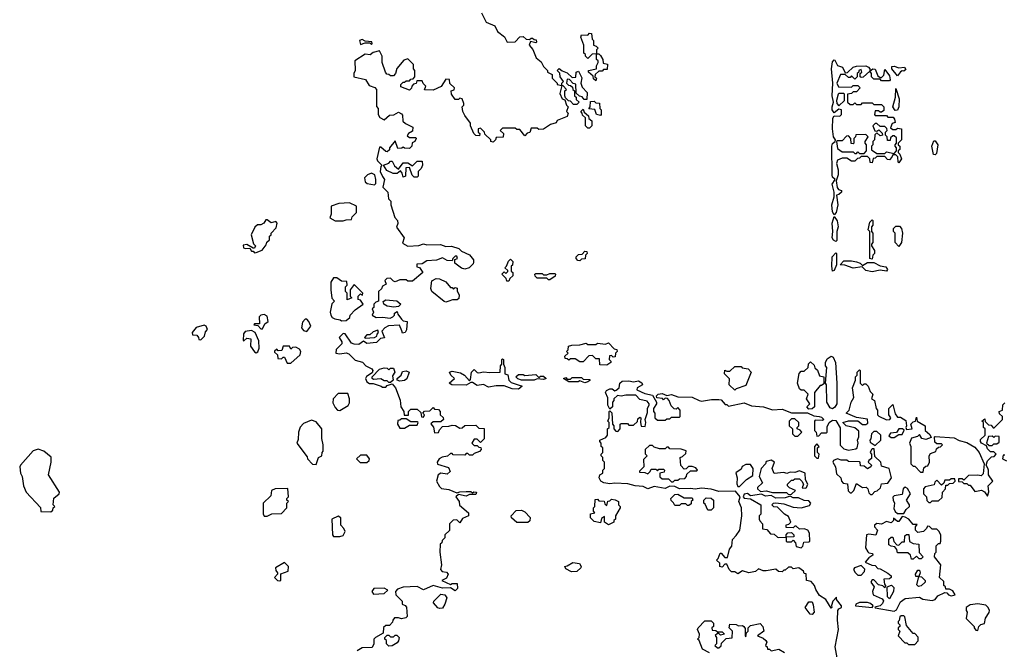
# Model space of a CAD drawing. Extents: x 1980017 to 2252640, y 74400 to 266395.
# Tile 216 of 256: x 2131698 to 2137932, y 153540 to 157526. Entities that reach past the tile are written whole.
import ezdxf

# ---------------------------------------------------------------- set-up
doc = ezdxf.new("R2010")
doc.units = 0

msp = doc.modelspace()

# ---------------------------------------------------------------- linework, layer by layer
at = {"layer": '0CON20XD'}
for points in [[(2134620.7, 157570.7), (2134650.7, 157510.7), (2134706.4, 157486.4), (2134722, 157452), (2134767.7, 157417.7), (2134785, 157383.3), (2134835, 157386.7), (2134865, 157417.5), (2134885, 157420), (2134903.6, 157403.6), (2134925, 157400), (2134935, 157410), (2134945, 157410), (2134955, 157400), (2134968.3, 157398.3), (2134970, 157385), (2134965, 157380), (2134931.7, 157388.3), (2134922.5, 157365), (2134946.7, 157336.7), (2134967.5, 157285), (2134999.3, 157259.3), (2135015, 157230), (2135040, 157205), (2135040, 157195), (2135068.3, 157178.3), (2135070, 157155), (2135100, 157125), (2135100, 157115), (2135130, 157110), (2135130, 157125), (2135140, 157135), (2135120, 157165), (2135118.3, 157188.3), (2135100, 157205), (2135113, 157217), (2135131.7, 157201.7), (2135165, 157190), (2135195, 157160), (2135218.3, 157161.7), (2135220, 157195), (2135235, 157200), (2135257.5, 157157.5), (2135250, 157125), (2135258.3, 157098.3), (2135290, 157065), (2135288.3, 157021.7), (2135271.7, 157021.7), (2135258.3, 157038.3), (2135241.7, 157041.7), (2135221.7, 157061.7), (2135218.3, 157118.3), (2135201.7, 157121.7), (2135178.3, 157148.3), (2135165, 157150), (2135160, 157125), (2135171.7, 157111.7), (2135185, 157110), (2135198.3, 157098.3), (2135200, 157085), (2135210, 157075), (2135210, 157045), (2135220, 157035), (2135221.7, 157021.7), (2135240, 157005), (2135225, 156990), (2135205, 156990), (2135185, 157010), (2135171.7, 157011.7), (2135152.5, 157032.5), (2135150, 157045), (2135150, 157075), (2135160, 157085), (2135138.3, 157108.3), (2135130, 157110), (2135118.3, 157058.3), (2135132.5, 157025), (2135148.3, 157018.3), (2135160, 156985), (2135170, 156975), (2135160, 156945), (2135170, 156935), (2135165, 156912.5), (2135101.7, 156888.3), (2135095, 156872.5), (2135058.3, 156861.7), (2135015, 156832.5), (2134985, 156830), (2134975, 156840), (2134935, 156840), (2134928.3, 156811.7), (2134911.7, 156808.3), (2134895, 156790), (2134865, 156830), (2134845, 156830), (2134835, 156840), (2134755, 156840), (2134740, 156825), (2134760, 156805), (2134758.3, 156781.7), (2134715, 156780), (2134710, 156765), (2134695, 156750), (2134680, 156755), (2134680, 156765), (2134641.7, 156801.7), (2134640, 156815), (2134615, 156840), (2134600, 156835), (2134600, 156815), (2134610, 156805), (2134608.3, 156791.7), (2134585, 156793.3), (2134572.5, 156805), (2134552.5, 156855), (2134551.7, 156871.7), (2134515, 156920), (2134503.3, 156945), (2134500, 156975), (2134510, 156985), (2134510, 156995), (2134500, 157025), (2134485, 157030), (2134475, 157020), (2134455, 157020), (2134432.5, 157055), (2134430, 157075), (2134448.3, 157081.7), (2134450, 157095), (2134421.7, 157121.7), (2134418.3, 157148.3), (2134395, 157150), (2134365.9, 157104.1), (2134315, 157080), (2134261.7, 157081.7), (2134270, 157105), (2134251.7, 157121.7), (2134245, 157140), (2134211.7, 157138.3), (2134208.3, 157121.7), (2134191.7, 157118.3), (2134180, 157105), (2134178.3, 157091.7), (2134165, 157080), (2134111.7, 157101.7), (2134110, 157115), (2134125, 157130), (2134135, 157130), (2134145, 157140), (2134165, 157140), (2134175, 157150), (2134188.3, 157151.7), (2134200, 157165), (2134200, 157205), (2134190, 157215), (2134191.7, 157241.7), (2134155, 157277.5), (2134130.7, 157269.3), (2134085, 157217.5), (2134077.5, 157185), (2134065, 157170), (2134045, 157170), (2134035, 157180), (2134021.7, 157181.7), (2134013, 157193), (2133992.5, 157255), (2133992.5, 157295), (2133975, 157330), (2133935, 157317.5), (2133917, 157303), (2133885, 157307.5), (2133820, 157265), (2133822.5, 157205), (2133812.5, 157185), (2133813.6, 157163.6), (2133887, 157147), (2133910.5, 157110.5), (2133946.2, 157096.2), (2133957.5, 157085), (2133957, 156977), (2133967.5, 156965), (2133967.5, 156925), (2133977, 156907), (2134005, 156892.5), (2134038.3, 156921.7), (2134067, 156923), (2134095, 156940), (2134115, 156930), (2134121.7, 156921.7), (2134123.6, 156883.6), (2134139.3, 156869.3), (2134187.5, 156845), (2134185, 156820), (2134160, 156805), (2134151.7, 156791.7), (2134165, 156780), (2134205, 156780), (2134207.5, 156775), (2134200, 156755), (2134183, 156747), (2134180, 156725), (2134165, 156710), (2134133, 156713), (2134125, 156720), (2134117, 156713), (2134091.7, 156711.7), (2134075, 156760), (2134040, 156715), (2134038.3, 156701.7), (2134025, 156690), (2134015, 156692.5), (2133985, 156720), (2133975, 156720), (2133958.8, 156645), (2133962.7, 156632.7), (2133990, 156605), (2133983.6, 156596.4), (2133980, 156565), (2133995, 156532.5), (2134007.5, 156515), (2133996.7, 156465), (2134028, 156435), (2134033, 156393), (2134047, 156377), (2134047.5, 156355), (2134073.6, 156273.6), (2134090, 156255), (2134092.5, 156235), (2134083.6, 156213.6), (2134132.5, 156145), (2134121.7, 156111.7), (2134155, 156092.5), (2134225, 156097.5), (2134255, 156106.7), (2134275, 156101.2), (2134363, 156103), (2134395, 156090), (2134431.7, 156091.7), (2134477, 156077), (2134495, 156060), (2134545, 156037.5), (2134570, 156005), (2134571.7, 155991.7), (2134569.3, 155980.7), (2134542.5, 155955), (2134515, 155947.5), (2134495, 155952.5), (2134452.5, 155985), (2134451.7, 156008.3), (2134470, 156015), (2134465, 156030), (2134455, 156030), (2134440, 156015), (2134435, 156000), (2134405, 156002.5), (2134375, 156017.5), (2134336.4, 156003.6), (2134275, 156000), (2134245, 155980), (2134211.7, 155978.3), (2134211.7, 155961.7), (2134228.3, 155958.3), (2134250, 155925), (2134185, 155870), (2134155, 155870), (2134145, 155880), (2134105, 155880), (2134075, 155867.5), (2134065, 155870), (2134045, 155890), (2134021.7, 155888.3), (2134010, 155875), (2134018.3, 155851.7), (2133995, 155840), (2133988.3, 155821.7), (2133970, 155805), (2133970, 155745), (2133951.7, 155738.3), (2133940, 155725), (2133940, 155705), (2133930, 155695), (2133937.5, 155675), (2133930, 155655), (2133955, 155640), (2133995, 155643.8), (2134043, 155637), (2134060, 155645), (2134070, 155655), (2134071.7, 155668.3), (2134088.3, 155678.3), (2134091.7, 155661.7), (2134115, 155630), (2134125, 155620), (2134150, 155615), (2134146.4, 155563.6), (2134137.5, 155545), (2134121.7, 155541.7), (2134116.7, 155556.7), (2134101.7, 155591.7), (2134033, 155587), (2134010, 155575), (2133990, 155555), (2134008.3, 155511.7), (2133981.7, 155508.3), (2133957, 155483), (2133896.4, 155476.4), (2133875, 155490), (2133845, 155470), (2133815, 155471.2), (2133799.3, 155479.3), (2133758.3, 155538.3), (2133745, 155540), (2133720, 155515), (2133737, 155487), (2133737.5, 155475), (2133701.7, 155438.3), (2133700, 155415), (2133725, 155410), (2133765, 155417.5), (2133781.7, 155411.7), (2133821.2, 155371.2), (2133868.3, 155358.3), (2133890, 155335), (2133926.4, 155316.4), (2133932.5, 155305), (2133930, 155290), (2133893.6, 155266.4), (2133887.5, 155255), (2133895, 155232.5), (2133913, 155223), (2133935, 155222.5), (2133987, 155207), (2133995, 155200), (2134015, 155200), (2134025, 155210), (2134055, 155220), (2134077.5, 155195), (2134107, 155117), (2134110, 155075), (2134130, 155045), (2134131.7, 155021.7), (2134158.3, 155021.7), (2134160, 155045), (2134175, 155060), (2134215, 155060), (2134238.3, 155038.3), (2134241.7, 155011.7), (2134255, 155010), (2134260, 155025), (2134250, 155035), (2134261.7, 155048.3), (2134295, 155050), (2134315, 155070), (2134325, 155060), (2134348.3, 155058.3), (2134360, 155045), (2134360, 155025), (2134378.3, 155008.3), (2134380, 154995), (2134365, 154980), (2134315, 154980), (2134301.7, 154968.3), (2134317, 154947), (2134325, 154910), (2134348.3, 154911.7), (2134355, 154930), (2134375, 154950), (2134415, 154952.5), (2134435, 154960), (2134457, 154957), (2134485, 154940), (2134498.3, 154941.7), (2134515, 154957.5), (2134585, 154960), (2134605, 154940), (2134638.3, 154938.3), (2134638.3, 154871.7), (2134615, 154850), (2134595, 154870), (2134575, 154870), (2134560, 154845), (2134575, 154830), (2134595, 154830), (2134605, 154820), (2134618.3, 154818.3), (2134620, 154805), (2134608.3, 154791.7), (2134575, 154780), (2134565, 154770), (2134545, 154770), (2134535, 154780), (2134525, 154780), (2134515, 154770), (2134441.7, 154771.7)], [(2135345, 157140), (2135331.7, 157151.7), (2135328.3, 157168.3), (2135300, 157195), (2135300, 157205), (2135350, 157215), (2135350, 157235), (2135360, 157255), (2135360, 157265), (2135350, 157275), (2135350, 157310), (2135321.7, 157308.3), (2135295, 157280), (2135280, 157295), (2135280, 157305), (2135270, 157315), (2135270, 157365), (2135250, 157415), (2135255, 157430), (2135295, 157427.5), (2135305, 157440), (2135318.3, 157438.3), (2135323, 157403), (2135330, 157395), (2135330, 157365), (2135348.3, 157358.3), (2135360, 157345), (2135350, 157335), (2135350, 157310), (2135365, 157310), (2135375, 157300), (2135390, 157275), (2135391.7, 157251.7), (2135420, 157245), (2135418.3, 157211.7), (2135395, 157210), (2135385, 157200), (2135365, 157200), (2135341.7, 157178.3), (2135340, 157165), (2135350, 157155), (2135345, 157140)], [(2133925, 157370), (2133930, 157375), (2133927, 157387), (2133885, 157390), (2133865, 157400), (2133850, 157395), (2133855, 157370), (2133885, 157380), (2133915, 157380), (2133925, 157370)], [(2136855, 156290), (2136845, 156310), (2136840.6, 156355), (2136853.8, 156405), (2136853.6, 156433.6), (2136841.9, 156485), (2136860, 156515), (2136845, 156528.8), (2136841.1, 156545), (2136840.8, 156725), (2136845, 156743.3), (2136860, 156755), (2136862.5, 156765), (2136851.2, 156785), (2136844.2, 156835), (2136846.2, 156903.8), (2136855, 156917.5), (2136890, 156915), (2136900, 156925), (2136900, 156955), (2136885, 156960), (2136855, 156937.5), (2136842.9, 156955), (2136841.4, 156975), (2136850, 157005), (2136842.5, 157045), (2136846.7, 157125), (2136838.6, 157215), (2136845, 157260), (2136855, 157272.5), (2136859.3, 157269.3), (2136875, 157236.7), (2136907.5, 157225), (2136925, 157190), (2136938.3, 157191.7), (2136975, 157226.7), (2136995, 157232.5), (2137055, 157233.3), (2137072.5, 157225), (2137080, 157215), (2137080, 157200), (2137100, 157215), (2137115, 157212.5), (2137131.7, 157171.7), (2137145, 157160), (2137155, 157160), (2137170, 157175), (2137175, 157210), (2137205, 157170), (2137210, 157145), (2137205, 157140), (2137155, 157140), (2137145, 157150), (2137105, 157150), (2137090, 157165), (2137090, 157185), (2137080, 157200), (2137038.3, 157161.7), (2137025, 157160), (2137020, 157165), (2137020, 157185), (2137030, 157195), (2137025, 157210), (2137010, 157205), (2137010, 157195), (2137000, 157185), (2137000, 157165), (2136985, 157150), (2136965, 157170), (2136955, 157160), (2136945, 157160), (2136925, 157180), (2136895, 157180), (2136872.5, 157125), (2136881.7, 157101.7), (2136965, 157100), (2136975, 157110), (2137005, 157110), (2137020, 157095), (2136995, 157070), (2136975, 157070), (2136965, 157060), (2136940, 157055), (2136940, 157005), (2136955, 156990), (2136975, 156990), (2136985, 157000), (2136995, 156990), (2137025, 156990), (2137035, 157000), (2137095, 157000), (2137105, 156990), (2137155, 156990), (2137170, 156975), (2137168.3, 156951.7), (2137155, 156940), (2137145, 156940), (2137135, 156950), (2137115, 156950), (2137110, 156925), (2137115, 156920), (2137185, 156920), (2137195, 156910), (2137228.3, 156908.3), (2137237, 156897), (2137240, 156875), (2137221.7, 156868.3), (2137211.7, 156841.7), (2137225, 156830), (2137245, 156830), (2137255, 156840), (2137280, 156835), (2137280, 156765), (2137260, 156745), (2137260, 156735), (2137270, 156725), (2137270, 156705), (2137260, 156695), (2137260, 156685), (2137270, 156675), (2137280, 156645), (2137265, 156620), (2137260, 156625), (2137258.3, 156658.3), (2137245, 156670), (2137225, 156670), (2137220, 156655), (2137205, 156640), (2137191.7, 156641.7), (2137175, 156660), (2137125, 156660), (2137115, 156650), (2137101.7, 156648.3), (2137095, 156620), (2137081.7, 156621.7), (2137080, 156645), (2137065, 156660), (2137025, 156660), (2137015, 156650), (2137001.7, 156648.3), (2136985, 156630), (2136965, 156630), (2136935, 156650), (2136905, 156650), (2136875, 156637.5), (2136870, 156615), (2136880, 156575), (2136880, 156545), (2136867.5, 156505), (2136873, 156463), (2136881.7, 156451.7), (2136900, 156445), (2136900, 156435), (2136885, 156420), (2136870, 156415), (2136877.5, 156355), (2136867.5, 156305), (2136855, 156290)], [(2137255, 157170), (2137220, 157215), (2137220.7, 157229.3), (2137235, 157232.5), (2137265, 157222.5), (2137300, 157225), (2137308.3, 157211.7), (2137295, 157200), (2137285, 157202.5), (2137273.6, 157196.4), (2137255, 157170)], [(2136885, 156980), (2136920, 157015), (2136920, 157055), (2136915, 157060), (2136885, 157060), (2136880, 157055), (2136870, 157015), (2136872.5, 156995), (2136885, 156980)], [(2137241.2, 156951.2), (2137226.2, 156975), (2137242.5, 157035), (2137245, 157090), (2137266, 157025), (2137264.2, 156975), (2137255, 156953.3), (2137241.2, 156951.2)], [(2135375, 156920), (2135350, 156925), (2135338.3, 156958.3), (2135301.7, 156961.7), (2135310, 156975), (2135311.7, 157008.3), (2135335, 157010), (2135345, 157000), (2135368.3, 156998.3), (2135370, 156965), (2135380, 156955), (2135380, 156925), (2135375, 156920)], [(2135305, 156840), (2135295, 156840), (2135280, 156855), (2135280, 156905), (2135261.7, 156921.7), (2135260, 156935), (2135250, 156945), (2135265, 156960), (2135271.7, 156941.7), (2135298.3, 156918.3), (2135301.7, 156901.7), (2135320, 156885), (2135320, 156855), (2135305, 156840)], [(2137235, 156680), (2137250, 156695), (2137250, 156715), (2137240, 156725), (2137240, 156735), (2137250, 156745), (2137248.3, 156778.3), (2137235, 156790), (2137225, 156790), (2137211.7, 156778.3), (2137208.3, 156761.7), (2137191.7, 156761.7), (2137190, 156785), (2137180, 156795), (2137180, 156815), (2137190, 156825), (2137188.3, 156838.3), (2137175, 156850), (2137145, 156850), (2137125, 156870), (2137115, 156870), (2137100, 156855), (2137111.7, 156821.7), (2137125, 156820), (2137138.3, 156828.3), (2137158.3, 156808.3), (2137160, 156795), (2137145, 156790), (2137125, 156810), (2137111.7, 156798.3), (2137110, 156765), (2137100, 156755), (2137100, 156735), (2137090, 156725), (2137091.7, 156701.7), (2137125, 156680), (2137175, 156680), (2137185, 156690), (2137235, 156680)], [(2137045, 156680), (2137060, 156695), (2137060, 156735), (2137050, 156745), (2137050, 156755), (2137070, 156785), (2137055, 156800), (2136991.7, 156798.3), (2136990, 156785), (2136980, 156775), (2136980, 156745), (2136975, 156740), (2136961.7, 156741.7), (2136960, 156775), (2136945, 156790), (2136931.7, 156788.3), (2136905, 156760), (2136875, 156760), (2136870, 156755), (2136875, 156710), (2136905, 156690), (2136975, 156690), (2136985, 156680), (2136995, 156680), (2137005, 156690), (2137015, 156680), (2137045, 156680)], [(2137495, 156670), (2137483, 156673), (2137472.5, 156725), (2137485, 156760), (2137495, 156760), (2137510, 156735), (2137501.7, 156678.3), (2137495, 156670)], [(2134215, 156530), (2134195, 156530), (2134181.7, 156541.7), (2134165, 156590), (2134141.7, 156588.3), (2134140, 156535), (2134125, 156530), (2134120, 156555), (2134108.3, 156568.3), (2134087, 156553), (2134063, 156553), (2134021.7, 156571.7), (2134000, 156605), (2134035, 156617.5), (2134045, 156630), (2134055, 156630), (2134070.7, 156600.7), (2134095, 156580), (2134125, 156620), (2134155, 156620), (2134185, 156600), (2134215, 156630), (2134245, 156630), (2134247.5, 156605), (2134240, 156585), (2134220, 156565), (2134220, 156535), (2134215, 156530)], [(2133945, 156480), (2133951.7, 156488.3), (2133953.3, 156515), (2133946.7, 156545), (2133925, 156553.8), (2133900, 156545), (2133880, 156525), (2133885, 156500), (2133898.3, 156488.3), (2133945, 156480)], [(2133745, 156252.5), (2133765, 156260), (2133798.3, 156261.7), (2133801.7, 156278.3), (2133830, 156305), (2133830, 156345), (2133785, 156367.5), (2133718.3, 156361.7), (2133670, 156345), (2133670, 156295), (2133661.7, 156271.7), (2133695, 156252.5), (2133745, 156252.5)], [(2133185, 156050), (2133195, 156052.5), (2133233, 156067), (2133258.3, 156101.7), (2133261.7, 156118.3), (2133278.3, 156131.7), (2133280, 156155), (2133290, 156165), (2133290, 156175), (2133321.7, 156208.3), (2133327.5, 156237.5), (2133318.3, 156248.3), (2133290.7, 156240.7), (2133265, 156260), (2133255, 156260), (2133243, 156237), (2133225, 156227.5), (2133203, 156227), (2133187, 156213), (2133162.5, 156165), (2133177.5, 156107.5), (2133190, 156095), (2133185, 156080), (2133175, 156080), (2133135, 156102.5), (2133111.7, 156098.3), (2133115, 156082.5), (2133125, 156077.5), (2133155, 156080), (2133165, 156060), (2133175, 156060), (2133185, 156050)], [(2136865, 156122.5), (2136850.8, 156130.8), (2136842.5, 156145), (2136846.7, 156185), (2136841.7, 156238.3), (2136855, 156280), (2136873.3, 156253.3), (2136880, 156215), (2136872.5, 156185), (2136871.7, 156128.3), (2136865, 156122.5)], [(2137095, 156010), (2137080, 156015), (2137080, 156185), (2137070, 156195), (2137080, 156245), (2137095, 156260), (2137100, 156255), (2137100, 156225), (2137090, 156215), (2137090, 156185), (2137100, 156175), (2137100, 156115), (2137090, 156105), (2137090, 156095), (2137110, 156065), (2137110, 156045), (2137100, 156035), (2137095, 156010)], [(2137265, 156090), (2137240, 156115), (2137240, 156175), (2137230, 156185), (2137230, 156205), (2137245, 156220), (2137268.3, 156218.3), (2137280, 156205), (2137287.5, 156175), (2137280, 156115), (2137265, 156090)], [(2135245, 156000), (2135231.7, 156001.7), (2135220, 156015), (2135220, 156025), (2135235, 156040), (2135258.3, 156041.7), (2135275, 156060), (2135288.3, 156058.3), (2135290, 156045), (2135280, 156035), (2135278.3, 156011.7), (2135255, 156010), (2135245, 156000)], [(2136845, 155933.3), (2136839.2, 155965), (2136842.9, 156025), (2136865, 156050), (2136870, 156045), (2136870, 155975), (2136855, 155937.5), (2136845, 155933.3)], [(2134795, 155870), (2134781.7, 155871.7), (2134778.3, 155888.3), (2134750, 155915), (2134765, 155930), (2134775, 155920), (2134788.3, 155931.7), (2134788.3, 155938.3), (2134770, 155955), (2134780, 155965), (2134791.7, 155998.3), (2134805, 156010), (2134820, 155995), (2134817, 155973), (2134810, 155965), (2134810, 155935), (2134820, 155925), (2134820, 155905), (2134801.7, 155888.3), (2134795, 155870)], [(2137095, 155930), (2137055, 155938.8), (2137031.7, 155961.7), (2136975, 155953.8), (2136921.7, 155971.7), (2136892.5, 155975), (2136915, 156000), (2136965, 156000), (2136995, 155993.3), (2137020, 155985), (2137035, 155970), (2137065, 155990), (2137105, 155990), (2137145, 155967.5), (2137180.7, 155960.7), (2137192.5, 155945), (2137185, 155933.8), (2137145, 155940), (2137095, 155930)], [(2133735, 155620), (2133765, 155622.5), (2133788.3, 155641.7), (2133790, 155655), (2133820.7, 155689.3), (2133872.5, 155725), (2133855, 155750), (2133840, 155755), (2133840, 155775), (2133855, 155790), (2133868.3, 155781.7), (2133870, 155795), (2133815, 155850), (2133790, 155815), (2133790, 155775), (2133800, 155765), (2133771.7, 155751.7), (2133770, 155795), (2133760, 155805), (2133760, 155835), (2133770, 155845), (2133768.3, 155868.3), (2133735, 155870), (2133705, 155892.5), (2133685, 155892.5), (2133667.5, 155865), (2133666.7, 155815), (2133673, 155763), (2133690, 155745), (2133673, 155727), (2133663.3, 155675), (2133667.5, 155655), (2133675, 155640), (2133693, 155633), (2133727, 155627), (2133735, 155620)], [(2134395, 155737.5), (2134385, 155742.5), (2134307.5, 155805), (2134300, 155825), (2134307, 155873), (2134335, 155886.7), (2134356.4, 155886.4), (2134396.4, 155866.4), (2134425, 155830), (2134435, 155830), (2134445, 155820), (2134455, 155830), (2134467.5, 155827.5), (2134468.3, 155808.3), (2134480, 155785), (2134478.3, 155761.7), (2134467.5, 155752.5), (2134437, 155753), (2134415, 155743.3), (2134395, 155737.5)], [(2135055, 155880), (2135045, 155880), (2135035, 155890), (2134975, 155890), (2134961.7, 155901.7), (2134960, 155915), (2134965, 155920), (2135005, 155920), (2135015, 155910), (2135035, 155910), (2135055, 155920), (2135085, 155920), (2135090, 155915), (2135088.3, 155901.7), (2135055, 155880)], [(2134067, 155707), (2134025, 155713.3), (2134002.5, 155725), (2133998.3, 155741.7), (2134015, 155752.5), (2134086.4, 155746.4), (2134110, 155725), (2134095, 155710), (2134067, 155707)], [(2133235, 155570), (2133250, 155600), (2133270, 155615), (2133265, 155650), (2133245, 155660), (2133225, 155656.2), (2133214.3, 155645.7), (2133215, 155600), (2133185, 155600), (2133180, 155595), (2133205, 155590), (2133225, 155570), (2133235, 155570)], [(2133515, 155552.5), (2133540, 155585), (2133527.5, 155615), (2133515, 155630), (2133505, 155630), (2133488.3, 155611.7), (2133482.5, 155575), (2133495, 155557.5), (2133515, 155552.5)], [(2132845, 155500), (2132868.3, 155521.7), (2132875, 155550), (2132887.5, 155565), (2132877.5, 155585), (2132865, 155592.5), (2132815, 155577.5), (2132790, 155545), (2132791.7, 155531.7), (2132818.3, 155528.3), (2132830, 155515), (2132831.7, 155501.7), (2132845, 155500)], [(2133195, 155417.5), (2133205, 155422.5), (2133214.2, 155445.8), (2133212, 155492), (2133187.5, 155545), (2133165, 155557.5), (2133125, 155552.5), (2133113.6, 155536.4), (2133112.5, 155495), (2133117, 155493), (2133135, 155510), (2133160, 155505), (2133158.8, 155458.8), (2133183.6, 155423.6), (2133195, 155417.5)], [(2133885, 155510), (2133945, 155513.3), (2133958.3, 155521.7), (2133960, 155535), (2133970, 155545), (2133965, 155560), (2133935, 155550), (2133915, 155530), (2133895, 155530), (2133880, 155515), (2133885, 155510)], [(2133390.7, 155350.7), (2133415, 155352.5), (2133473.3, 155405), (2133476.7, 155425), (2133470, 155440), (2133445, 155452.5), (2133425, 155450), (2133415, 155440), (2133405, 155460), (2133365, 155460), (2133358.3, 155431.7), (2133335, 155430), (2133325, 155440), (2133311.7, 155428.3), (2133311.7, 155421.7), (2133330, 155405), (2133331.7, 155381.7), (2133355, 155380), (2133365, 155390), (2133375, 155390), (2133390.7, 155350.7)], [(2135415, 155340), (2135371.7, 155341.7), (2135368.3, 155378.3), (2135345, 155380), (2135325, 155400), (2135301.7, 155398.3), (2135265, 155360), (2135245, 155360), (2135215, 155380), (2135185, 155380), (2135175, 155370), (2135165, 155380), (2135151.7, 155381.7), (2135150, 155395), (2135170, 155415), (2135160, 155425), (2135170, 155435), (2135171.7, 155458.3), (2135193.6, 155466.4), (2135245, 155467.5), (2135285, 155477.5), (2135295, 155470), (2135345, 155470), (2135355, 155477.5), (2135407.5, 155472.5), (2135425, 155480), (2135461.7, 155441.7), (2135478.3, 155438.3), (2135480, 155425), (2135470, 155415), (2135468.3, 155391.7), (2135455, 155390), (2135445, 155400), (2135431.7, 155398.3), (2135430, 155375), (2135440, 155365), (2135440, 155355), (2135415, 155340)], [(2134855, 155187.5), (2134815, 155190), (2134765, 155208.8), (2134715, 155208.8), (2134665, 155200), (2134635, 155216.7), (2134595, 155210), (2134565, 155230), (2134555, 155230), (2134525, 155212.5), (2134433.6, 155213.6), (2134417.5, 155225), (2134450, 155255), (2134427.5, 155275), (2134420, 155295), (2134435, 155300), (2134489.5, 155289.5), (2134513.3, 155275), (2134545, 155240), (2134551.7, 155248.3), (2134558.8, 155295), (2134575, 155312.5), (2134595, 155292.5), (2134605, 155290), (2134635, 155297.5), (2134675, 155292.5), (2134740, 155295), (2134742.5, 155335), (2134750, 155345), (2134750, 155375), (2134755, 155380), (2134760, 155375), (2134760, 155345), (2134770, 155325), (2134770, 155285), (2134788.3, 155278.3), (2134794.1, 155244.1), (2134809.3, 155229.3), (2134880, 155205), (2134865, 155192.5), (2134855, 155187.5)], [(2136845, 155063.3), (2136828.3, 155068.3), (2136808, 155105), (2136806, 155215), (2136800, 155225), (2136807.5, 155325), (2136800, 155335), (2136800, 155355), (2136810.7, 155379.3), (2136835, 155396.7), (2136849.2, 155389.2), (2136862.9, 155355), (2136871.9, 155225), (2136870.6, 155095), (2136857.9, 155072.1), (2136845, 155063.3)], [(2134045, 155230), (2134035, 155230), (2134025, 155240), (2134005, 155240), (2133985, 155252.5), (2133938.3, 155248.3), (2133930, 155255), (2133930, 155265), (2133975, 155313.3), (2134005, 155322.5), (2134025, 155320), (2134035, 155310), (2134045, 155320), (2134065, 155320), (2134072.5, 155295), (2134058.3, 155271.7), (2134062.5, 155245), (2134045, 155230)], [(2134105, 155236.7), (2134087.5, 155245), (2134087.5, 155255), (2134113.3, 155275), (2134122, 155298), (2134145, 155303.8), (2134163.3, 155295), (2134148.3, 155251.7), (2134135, 155241.2), (2134105, 155236.7)], [(2136878.1, 153461.9), (2136861.2, 153555), (2136882.9, 153665), (2136876.2, 153725), (2136878.8, 153785), (2136885, 153796.7), (2136900, 153805), (2136900, 153815), (2136870, 153855), (2136870, 153870), (2136846.2, 153843.8), (2136838.3, 153818.3), (2136840, 153805), (2136835, 153800), (2136802.5, 153855), (2136761.7, 153881.7), (2136738.3, 153918.3), (2136730, 153945), (2136708.3, 153968.3), (2136680, 153975), (2136678.3, 154018.3), (2136665, 154020), (2136660, 154035), (2136630, 154055), (2136595, 154050), (2136585, 154060), (2136565, 154060), (2136545, 154040), (2136535, 154040), (2136525, 154030), (2136503, 154033), (2136485, 154047.5), (2136425, 154036.7), (2136405, 154037.5), (2136375, 154050), (2136357, 154033), (2136315, 154023.3), (2136275, 154037.5), (2136245, 154017.5), (2136225, 154030), (2136205, 154030), (2136190, 154045), (2136175, 154080), (2136161.7, 154078.3), (2136145, 154060), (2136130, 154065), (2136130, 154085), (2136110, 154105), (2136120, 154115), (2136131.7, 154148.3), (2136138.3, 154148.3), (2136161.7, 154121.7), (2136178.3, 154121.7), (2136192.5, 154175), (2136207, 154193), (2136210, 154235), (2136235, 154260), (2136257.5, 154295), (2136270, 154385), (2136267.5, 154435), (2136250, 154475), (2136260, 154505), (2136230.7, 154540.7), (2136125, 154538.8), (2136075, 154553.8), (2136015, 154561.2), (2135973.6, 154553.6), (2135945, 154558.8), (2135875, 154555.7), (2135845, 154570), (2135815, 154572.5), (2135785, 154557.5), (2135715, 154570.6), (2135675, 154556), (2135645, 154570), (2135595, 154574.2), (2135547.7, 154587.7), (2135465, 154592), (2135435, 154586.7), (2135396.7, 154593.3), (2135377.5, 154605), (2135367.5, 154625), (2135370, 154645), (2135390, 154655), (2135390, 154675), (2135400, 154685), (2135400, 154725), (2135390, 154735), (2135390, 154755), (2135380, 154765), (2135380, 154775), (2135390, 154785), (2135390, 154815), (2135380, 154825), (2135380, 154845), (2135370, 154855), (2135370, 154865), (2135408.3, 154881.7), (2135420, 154895), (2135420, 154935), (2135430, 154945), (2135430, 154975), (2135422.5, 154985), (2135430, 155005), (2135430, 155045), (2135435, 155050), (2135447, 155037), (2135450, 154965), (2135460, 154955), (2135460, 154935), (2135471.7, 154921.7), (2135485, 154920), (2135500, 154935), (2135500, 154965), (2135505, 154970), (2135545, 154970), (2135555, 154960), (2135585, 154960), (2135608.3, 154981.7), (2135611.7, 154998.3), (2135625, 155010), (2135630, 155005), (2135627.5, 154975), (2135633, 154953), (2135658.3, 154951.7), (2135662.5, 154975), (2135657.5, 154995), (2135671.7, 155038.3), (2135673, 155067), (2135682.5, 155085), (2135682.5, 155095), (2135670.7, 155110.7), (2135625, 155122.5), (2135598, 155148), (2135535, 155148.8), (2135505, 155142.5), (2135483.3, 155146.7), (2135460, 155125), (2135460, 155115), (2135450, 155105), (2135450, 155075), (2135435, 155060), (2135422.5, 155085), (2135421.7, 155131.7), (2135407.5, 155165), (2135412, 155178), (2135435, 155190), (2135448.8, 155188.8), (2135465, 155177.5), (2135475, 155180), (2135493.3, 155195), (2135497.5, 155225), (2135513, 155237), (2135555, 155240), (2135585, 155232.5), (2135615, 155240), (2135636.7, 155226.7), (2135640, 155215), (2135607.5, 155195), (2135605, 155182.5), (2135655, 155158.8), (2135705, 155150), (2135730, 155105), (2135730, 155095), (2135710, 155065), (2135710, 155045), (2135720, 155035), (2135720, 155005), (2135735, 154990), (2135785, 154990), (2135795, 155000), (2135815, 155000), (2135825, 155010), (2135875, 155010), (2135880, 155015), (2135880, 155055), (2135865, 155070), (2135855, 155060), (2135841.7, 155061.7), (2135821.7, 155081.7), (2135810, 155115), (2135798.3, 155128.3), (2135785, 155130), (2135775, 155120), (2135767, 155127), (2135731.7, 155131.7), (2135730, 155145), (2135740, 155155), (2135765, 155158.8), (2135795, 155147.5), (2135825, 155152.5), (2135865, 155137.5), (2135955, 155136.7), (2136000, 155115), (2136015, 155110), (2136078.3, 155121.7), (2136125, 155122), (2136138.6, 155118.6), (2136165, 155090), (2136175, 155090), (2136185, 155080), (2136285, 155100), (2136331.7, 155081.7), (2136406.1, 155076.1), (2136465, 155056.7), (2136525, 155060), (2136585, 155037.5), (2136685, 155037.5), (2136725, 155017.5), (2136760, 155015), (2136775, 155010), (2136790, 154995), (2136781.7, 154988.3), (2136735, 154990), (2136730, 154985), (2136730, 154925), (2136740, 154915), (2136745, 154890), (2136758.3, 154891.7), (2136775, 154910), (2136805, 154910), (2136810, 154915), (2136810.7, 154949.3), (2136823.6, 154976.4), (2136845, 154990), (2136865, 154988.8), (2136891.7, 154941.7), (2136893, 154833), (2136915, 154810), (2136945, 154800), (2136991.7, 154808.3), (2137000, 154815), (2137007.5, 154845), (2137002.5, 154865), (2137010, 154885), (2137011.7, 154921.7), (2136985, 154942.5), (2136930, 154955), (2136910, 154975), (2136945, 154986.2), (2137005, 154987.5), (2137035, 154963.8), (2137056.1, 154963.9), (2137068, 154972), (2137065, 154997.5), (2136995, 155006.7), (2136930, 155035), (2136950, 155055), (2136962.5, 155105), (2136980, 155135), (2136970, 155195), (2136990, 155245), (2136990, 155265), (2137000, 155275), (2137000, 155295), (2137015, 155310), (2137020, 155305), (2137020, 155225), (2137035, 155210), (2137045, 155220), (2137055, 155220)], [(2136225, 155180), (2136190, 155215), (2136191.7, 155251.7), (2136160, 155285), (2136161.7, 155308.3), (2136175, 155300), (2136195, 155300), (2136225, 155330), (2136265, 155330), (2136273, 155323), (2136310, 155315), (2136330, 155295), (2136295, 155210), (2136235, 155190), (2136225, 155180)], [(2136695, 155060), (2136682.5, 155075), (2136700, 155095), (2136680, 155125), (2136690, 155155), (2136665, 155180), (2136645, 155180), (2136635, 155190), (2136622.5, 155225), (2136633, 155287), (2136645, 155300), (2136665, 155300), (2136690, 155325), (2136693, 155347), (2136705, 155360), (2136728.3, 155338.3), (2136731.7, 155321.7), (2136748.3, 155308.3), (2136761.7, 155271.7), (2136790, 155265), (2136788.3, 155221.7), (2136775, 155210), (2136765, 155210), (2136730, 155165), (2136730, 155075), (2136715, 155062.5), (2136695, 155060)], [(2134955, 155243.3), (2134873.9, 155243.9), (2134851.7, 155251.7), (2134840, 155265), (2134855, 155280), (2134885, 155280), (2134895, 155272.5), (2134965, 155280), (2134985, 155260), (2134995, 155270), (2135015, 155270), (2135030, 155255), (2135015, 155247.5), (2134975, 155252.5), (2134955, 155243.3)], [(2135275, 155227.5), (2135245, 155240), (2135233, 155233), (2135175, 155232.5), (2135140, 155255), (2135155, 155260), (2135165, 155250), (2135185, 155250), (2135195, 155260), (2135255, 155260), (2135265, 155250), (2135308.3, 155248.3), (2135308.3, 155241.7), (2135295, 155232.5), (2135275, 155227.5)], [(2137055, 155220), (2137070, 155205), (2137081.7, 155171.7), (2137100, 155155), (2137090, 155125), (2137110, 155115), (2137120, 155065), (2137130, 155055), (2137130, 155025), (2137137, 155017), (2137185, 154993.3), (2137207.5, 154995), (2137212.5, 155005), (2137200, 155025), (2137200, 155065), (2137225, 155090), (2137241.2, 155031.2), (2137255, 155010), (2137275, 155010), (2137308.3, 154988.3), (2137312.5, 154955), (2137307.5, 154945), (2137312.5, 154932.5), (2137347.5, 154935), (2137340, 154965), (2137355, 154980), (2137370, 154985), (2137375, 155010), (2137380, 154985), (2137430, 154955), (2137430, 154925), (2137459.5, 154899.5), (2137468.3, 154881.7), (2137435, 154867.5), (2137410, 154875), (2137395, 154900), (2137382.5, 154887.5), (2137343.3, 154876.7), (2137332.5, 154845), (2137340, 154825), (2137340, 154715), (2137355, 154700), (2137365, 154700), (2137401.7, 154661.7), (2137418.3, 154661.7), (2137421.7, 154688.3), (2137435, 154700), (2137448.3, 154701.7), (2137457.5, 154725), (2137456.7, 154765), (2137465, 154780), (2137498.3, 154791.7), (2137501.7, 154808.3), (2137515, 154820), (2137528.3, 154821.7), (2137540, 154835), (2137535, 154840), (2137505, 154840), (2137491.7, 154851.7), (2137490, 154885), (2137495, 154887.5), (2137615, 154878.8), (2137645, 154862.5), (2137695, 154850), (2137745, 154820), (2137773.3, 154785), (2137803.3, 154715), (2137798.3, 154651.7), (2137785, 154637.5), (2137765, 154642.5), (2137705, 154640), (2137675, 154610), (2137665, 154620), (2137641.7, 154618.3), (2137641.7, 154601.7), (2137665, 154600), (2137675, 154590), (2137695, 154590), (2137705, 154580), (2137715, 154580), (2137745, 154540), (2137787, 154547), (2137806.4, 154536.4), (2137825, 154510), (2137833, 154537), (2137830, 154575), (2137860, 154605), (2137832.5, 154645), (2137832.5, 154675), (2137826.7, 154686.7), (2137817.5, 154705), (2137826.4, 154733.6), (2137851.7, 154758.3), (2137868.3, 154761.7), (2137880, 154775), (2137865, 154790), (2137845, 154790), (2137825, 154810), (2137818.3, 154828.3), (2137787.5, 154845), (2137781.2, 154855), (2137781.2, 154868.8), (2137810, 154895), (2137810, 154935), (2137800, 154945), (2137800, 154975), (2137790, 154985), (2137808.3, 154998.3), (2137811.7, 154981.7), (2137831.7, 154961.7), (2137848.3, 154958.3), (2137861.7, 154941.7), (2137868.3, 154941.7), (2137920, 154995), (2137920, 155015), (2137901.7, 155031.7), (2137900, 155045), (2137920, 155055), (2137921.7, 155088.3), (2137935, 155100)], [(2133725, 155052.5), (2133776.4, 155083.6), (2133785, 155100), (2133786.7, 155125), (2133775, 155160), (2133715, 155160), (2133682.5, 155125), (2133680.7, 155100.7), (2133695, 155070), (2133710, 155055), (2133725, 155052.5)], [(2133575, 154710), (2133590, 154755), (2133610, 154765), (2133613, 154787), (2133620, 154795), (2133620, 154835), (2133610, 154875), (2133610, 154935), (2133575, 154980), (2133545, 154990), (2133495, 154970), (2133473, 154947), (2133462.5, 154915), (2133461.7, 154868.3), (2133452.5, 154845), (2133518.3, 154758.3), (2133520, 154745), (2133551.7, 154711.7), (2133575, 154710)], [(2134135, 154940), (2134165, 154960), (2134215, 154960), (2134220, 154975), (2134215, 154980), (2134175, 154980), (2134145, 155000), (2134115, 155000), (2134105, 154990), (2134091.7, 154988.3), (2134090, 154965), (2134105, 154940), (2134135, 154940)], [(2136625, 154890), (2136650, 154915), (2136638.3, 154928.3), (2136620, 154935), (2136620, 154945), (2136630, 154955), (2136630, 154975), (2136605, 155000), (2136585, 155000), (2136570, 154985), (2136570, 154955), (2136590, 154935), (2136590, 154905), (2136605, 154890), (2136625, 154890)], [(2137235, 154880), (2137265, 154900), (2137285, 154900), (2137298.3, 154928.3), (2137286.7, 154936.7), (2137265, 154936.7), (2137248.3, 154911.7), (2137211.7, 154908.3), (2137201.7, 154891.7), (2137215, 154880), (2137235, 154880)], [(2137115, 154830), (2137150, 154865), (2137150, 154895), (2137125, 154920), (2137105, 154920), (2137090, 154905), (2137087, 154873), (2137080, 154865), (2137081.7, 154851.7), (2137115, 154830)], [(2137855, 154830), (2137865, 154840), (2137885, 154840), (2137898.3, 154851.7), (2137898.3, 154888.3), (2137875, 154890), (2137865, 154880), (2137855, 154890), (2137831.7, 154888.3), (2137820, 154845), (2137835, 154830), (2137855, 154830)], [(2131895, 154410), (2131908.3, 154421.7), (2131910, 154435), (2131920, 154445), (2131910, 154455), (2131913, 154497), (2131946.4, 154523.6), (2131950, 154535), (2131880, 154645), (2131897.5, 154725), (2131897, 154757), (2131850, 154795), (2131815, 154807.5), (2131783.6, 154796.4), (2131702.5, 154705), (2131697.5, 154695), (2131702.5, 154655), (2131712.5, 154635), (2131721.2, 154575), (2131738.8, 154535), (2131828.3, 154438.3), (2131831.7, 154411.7), (2131895, 154410)], [(2135835, 154600), (2135845, 154610), (2135865, 154610), (2135875, 154620), (2135908.3, 154621.7), (2135920, 154635), (2135921.7, 154648.3), (2135945, 154670), (2135985, 154670), (2135990, 154675), (2135978.3, 154688.3), (2135955, 154697.5), (2135933, 154697), (2135918.3, 154681.7), (2135905, 154680), (2135883, 154703), (2135880, 154755), (2135895, 154760), (2135915, 154780), (2135917, 154797), (2135885, 154807.5), (2135815, 154810), (2135805, 154820), (2135795, 154820), (2135785, 154810), (2135748.3, 154808.3), (2135715, 154820), (2135705, 154830), (2135685, 154830), (2135657.5, 154805), (2135658.3, 154778.3), (2135670, 154765), (2135648.3, 154741.7), (2135650, 154695), (2135621.7, 154668.3), (2135621.7, 154661.7), (2135655, 154660), (2135675, 154650), (2135690, 154665), (2135695, 154680), (2135725, 154680), (2135735, 154670), (2135745, 154680), (2135775, 154680), (2135780, 154675), (2135778.3, 154661.7), (2135750, 154655), (2135751.7, 154631.7), (2135765, 154620), (2135805, 154620), (2135825, 154600), (2135835, 154600)], [(2136755, 154750), (2136760, 154775), (2136750, 154785), (2136750, 154815), (2136760, 154825), (2136745, 154840), (2136730, 154825), (2136730, 154765), (2136745, 154750), (2136755, 154750)], [(2137095, 154520), (2137111.7, 154538.3), (2137127, 154543), (2137148.3, 154561.7), (2137153.3, 154586.7), (2137195, 154592.5), (2137216.7, 154625), (2137202.5, 154685), (2137155, 154700), (2137150, 154725), (2137111.7, 154761.7), (2137108.3, 154808.3), (2137095, 154810), (2137090, 154805), (2137082.5, 154785), (2137090, 154775), (2137091.7, 154748.3), (2137073.6, 154736.4), (2137070, 154725), (2137090, 154705), (2137087.5, 154695), (2137065, 154682.5), (2137045, 154700), (2137021.7, 154701.7), (2137020, 154725), (2137015, 154727.5), (2136945, 154730), (2136935, 154737.5), (2136898.3, 154738.3), (2136875, 154746.7), (2136850, 154735), (2136846.2, 154725), (2136862, 154695), (2136870.3, 154650.3), (2136897.5, 154625), (2136900, 154605), (2136911.7, 154591.7), (2136938.3, 154588.3), (2136943, 154543), (2136955, 154530), (2136965, 154530), (2136980, 154545), (2136995, 154590), (2137033.6, 154563.6), (2137057.5, 154567.5), (2137067, 154557), (2137075, 154530), (2137085, 154520), (2137095, 154520)], [(2133895, 154722.5), (2133910, 154735), (2133912.5, 154745), (2133895, 154770), (2133855, 154770), (2133830, 154745), (2133853, 154723), (2133895, 154722.5)], [(2134441.7, 154771.7), (2134435, 154780), (2134425, 154780), (2134407, 154763), (2134373, 154757), (2134353.6, 154746.4), (2134340, 154725), (2134343, 154713), (2134411.7, 154691.7), (2134423.8, 154666.2), (2134405, 154648.8), (2134365, 154656.2), (2134347.5, 154645), (2134337.5, 154605), (2134355, 154570), (2134368.3, 154558.3), (2134415, 154551.2), (2134465, 154530), (2134485, 154537.5), (2134525, 154540), (2134555, 154540), (2134565, 154530), (2134572.5, 154537.5), (2134590, 154535), (2134585, 154520), (2134545, 154520), (2134525, 154510), (2134475, 154520), (2134460, 154505), (2134480, 154475), (2134481.7, 154451.7), (2134540, 154405), (2134540, 154385), (2134501.7, 154368.3), (2134485, 154340), (2134465, 154360), (2134441.7, 154358.3), (2134420, 154335), (2134418.3, 154291.7), (2134390, 154265), (2134390, 154245), (2134371.7, 154228.3), (2134370, 154215), (2134360, 154205), (2134357.5, 154155), (2134367.5, 154075), (2134362.5, 154045), (2134373, 154033), (2134399.2, 154029.2), (2134410, 154015), (2134399.5, 153990.5), (2134370, 153975), (2134425, 153950), (2134435, 153957.5), (2134466.7, 153956.7), (2134470, 153925), (2134455, 153910), (2134425, 153930), (2134375, 153927.5), (2134315, 153943.3), (2134255, 153916.2), (2134215, 153937.5), (2134126.4, 153933.6), (2134089.3, 153920.7), (2134077.5, 153905), (2134080, 153885), (2134120, 153845), (2134120, 153825), (2134138.3, 153818.3), (2134147, 153807), (2134151.7, 153748.3), (2134141.7, 153738.3), (2134115, 153732.5), (2134095, 153740), (2134071.7, 153738.3), (2134060, 153725), (2134058.3, 153711.7), (2134038.3, 153691.7), (2134015, 153690), (2134001.7, 153678.3), (2133998.3, 153641.7), (2133950, 153615), (2133940, 153605), (2133940, 153575), (2133928.3, 153551.7), (2133865, 153550), (2133835, 153530)], [(2137935, 154770), (2137925, 154770), (2137920, 154745), (2137945, 154732.5)], [(2136255, 154570), (2136300, 154615), (2136338.8, 154641.2), (2136342.5, 154685), (2136325, 154710), (2136295, 154710), (2136271.7, 154698.3), (2136265, 154680), (2136233, 154657), (2136240, 154625), (2136238.3, 154588.3), (2136245, 154570), (2136255, 154570)], [(2136565, 154520), (2136585, 154522.5), (2136610, 154545), (2136571.7, 154561.7), (2136560, 154575), (2136560, 154585), (2136585, 154610), (2136595, 154610), (2136605, 154620), (2136635, 154620), (2136650, 154605), (2136660, 154585), (2136651.7, 154561.7), (2136675, 154560), (2136680, 154565), (2136687.5, 154585), (2136672.5, 154612.5), (2136670, 154655), (2136635, 154670), (2136605, 154660), (2136575, 154662.5), (2136555, 154652.5), (2136535, 154660), (2136475, 154652.5), (2136462.5, 154685), (2136477.5, 154725), (2136455, 154736.7), (2136425, 154730), (2136420, 154715), (2136392.5, 154685), (2136378.8, 154635), (2136400, 154595), (2136370, 154565), (2136370, 154555), (2136388.3, 154538.3), (2136425, 154543.3), (2136465, 154532.5), (2136552.5, 154532.5), (2136565, 154520)], [(2137465, 154470), (2137475, 154480), (2137515, 154480), (2137538.3, 154501.7), (2137540, 154535), (2137560, 154555), (2137561.7, 154578.3), (2137575, 154580), (2137585, 154590), (2137608.3, 154591.7), (2137620, 154605), (2137618.3, 154618.3), (2137595, 154620), (2137585, 154610), (2137555, 154610), (2137548.3, 154591.7), (2137535, 154580), (2137505, 154610), (2137491.7, 154598.3), (2137488.3, 154581.7), (2137431.7, 154568.3), (2137420, 154555), (2137420, 154525), (2137440, 154505), (2137441.7, 154481.7), (2137455, 154470), (2137465, 154470)], [(2133245, 154382.5), (2133265, 154383.3), (2133295, 154397.5), (2133355, 154400), (2133390, 154435), (2133390, 154465), (2133400, 154475), (2133390, 154485), (2133390, 154495), (2133400, 154505), (2133395, 154557.5), (2133315, 154556.7), (2133292.5, 154545), (2133288.3, 154511.7), (2133240, 154465), (2133238.3, 154398.3), (2133245, 154382.5)], [(2137295, 154400), (2137310, 154425), (2137332.5, 154445), (2137332.5, 154455), (2137312.5, 154485), (2137337.5, 154525), (2137318.3, 154558.3), (2137305, 154567.5), (2137292.5, 154555), (2137285, 154520), (2137235, 154512.5), (2137227, 154503), (2137227.5, 154485), (2137237.5, 154465), (2137232.5, 154432.5), (2137241.7, 154411.7), (2137255, 154400), (2137295, 154400)], [(2135425, 154327.5), (2135400, 154345), (2135400, 154380), (2135381.7, 154368.3), (2135375, 154340), (2135335, 154350), (2135311.7, 154371.7), (2135311.7, 154398.3), (2135340, 154405), (2135330, 154415), (2135330, 154435), (2135340, 154445), (2135341.7, 154488.3), (2135355, 154490), (2135365, 154480), (2135398.3, 154478.3), (2135401.7, 154461.7), (2135415, 154450), (2135421.7, 154478.3), (2135435, 154480), (2135445, 154490), (2135467, 154487), (2135490, 154475), (2135490, 154455), (2135500, 154445), (2135500, 154435), (2135470, 154385), (2135470, 154365), (2135460, 154355), (2135460, 154345), (2135435, 154332.5), (2135425, 154327.5)], [(2135935, 154450), (2135925, 154450), (2135915, 154460), (2135885, 154460), (2135875, 154450), (2135845, 154450), (2135838.3, 154468.3), (2135821.7, 154481.7), (2135820, 154495), (2135845, 154520), (2135865, 154522.5), (2135905, 154500), (2135955, 154500), (2135960, 154485), (2135950, 154475), (2135948.3, 154461.7), (2135935, 154450)], [(2136075, 154420), (2136055, 154420), (2136038.3, 154458.3), (2136030, 154465), (2136030, 154485), (2136045, 154500), (2136075, 154497.5), (2136090, 154485), (2136090, 154435), (2136075, 154420)], [(2136645, 154182.5), (2136657, 154193), (2136661.7, 154218.3), (2136695, 154220), (2136700, 154225), (2136697.5, 154275), (2136687.5, 154295), (2136665, 154302.5), (2136635, 154300), (2136615, 154320), (2136605, 154320), (2136595, 154310), (2136551.7, 154311.7), (2136551.7, 154328.3), (2136568.3, 154331.7), (2136580, 154345), (2136565, 154380), (2136540, 154395), (2136495, 154440), (2136473, 154443), (2136460, 154455), (2136470, 154465), (2136485, 154466.7), (2136535, 154460), (2136595, 154440), (2136645, 154436.7), (2136698.8, 154451.2), (2136706.7, 154465), (2136695, 154480), (2136665, 154482), (2136629.3, 154499.3), (2136595, 154498.8), (2136575, 154510), (2136545, 154500), (2136486.1, 154496.1), (2136455, 154513.3), (2136419.3, 154509.3), (2136395, 154522.5), (2136325, 154512.5), (2136305, 154526.7), (2136285, 154522.5), (2136277.5, 154505), (2136285, 154497.5), (2136325, 154492.5), (2136390, 154455), (2136390, 154395), (2136380, 154385), (2136380, 154365), (2136383, 154353), (2136400, 154335), (2136401.7, 154301.7), (2136428.3, 154298.3), (2136451.7, 154271.7), (2136475, 154270), (2136495, 154250), (2136505, 154247.5), (2136550, 154250), (2136550, 154265), (2136561.7, 154278.3), (2136585, 154280), (2136600, 154265), (2136598.3, 154251.7), (2136550, 154250), (2136550, 154225), (2136555, 154220), (2136585, 154220), (2136595, 154230), (2136610, 154215), (2136615, 154190), (2136645, 154182.5)], [(2133725, 154253.8), (2133745, 154260), (2133757.5, 154285), (2133750, 154305), (2133730, 154325), (2133731.7, 154371.7), (2133715, 154382.5), (2133673.8, 154365), (2133677.5, 154265), (2133685, 154253.8), (2133725, 154253.8)], [(2134915, 154342.5), (2134845, 154343.3), (2134811.7, 154371.7), (2134810, 154385), (2134841.7, 154418.3), (2134875, 154420), (2134895, 154410), (2134930, 154375), (2134927, 154353), (2134915, 154342.5)], [(2137235, 153782.5), (2137250, 153790), (2137275, 153840), (2137305, 153862.5), (2137395, 153870), (2137415, 153857.5), (2137475, 153848.8), (2137493.9, 153856.1), (2137511.2, 153878.8), (2137555, 153900), (2137568.3, 153898.3), (2137577.5, 153885), (2137595, 153877.5), (2137620, 153885), (2137605, 153910), (2137585, 153920), (2137561.7, 153921.7), (2137560, 153935), (2137550, 153945), (2137548.3, 153968.3), (2137522.5, 153995), (2137530, 154075), (2137490, 154125), (2137493, 154147), (2137500, 154155), (2137500, 154195), (2137515, 154210), (2137525, 154210), (2137530, 154225), (2137530, 154265), (2137517, 154287), (2137505, 154300), (2137475, 154300), (2137458.3, 154318.3), (2137445, 154320), (2137440, 154305), (2137420, 154285), (2137385, 154280), (2137370, 154295), (2137370, 154315), (2137380, 154330), (2137355, 154330), (2137327.5, 154365), (2137305, 154377.5), (2137285, 154380), (2137265, 154350), (2137255, 154350), (2137230, 154370), (2137230, 154355), (2137215, 154340), (2137185, 154350), (2137155, 154332.5), (2137125, 154337.5), (2137110, 154325), (2137110, 154315), (2137130, 154295), (2137118.3, 154261.7), (2137075, 154270), (2137060, 154265), (2137053, 154183), (2137067, 154157), (2137075, 154150), (2137097, 154147), (2137100, 154135), (2137075, 154120), (2137051.7, 154091.7), (2137093, 154073), (2137115, 154070), (2137131.7, 154051.7), (2137145, 154050), (2137195, 154022.5), (2137216.2, 154005), (2137216, 153994), (2137205, 153986.7), (2137170, 153985), (2137172.5, 153952.5), (2137180, 153945), (2137175, 153930), (2137161.7, 153941.7), (2137135, 153947.5), (2137105, 153980), (2137095, 153980), (2137087.5, 153965), (2137107.5, 153935), (2137097.5, 153905), (2137102.5, 153885), (2137159.2, 153859.2), (2137167, 153847), (2137160.8, 153829.2), (2137145, 153815.8), (2137112.5, 153807.5), (2137113.6, 153803.6), (2137235, 153782.5)], [(2137355, 154110), (2137345, 154110), (2137337, 154137), (2137321.7, 154151.7), (2137255, 154150), (2137251.7, 154171.7), (2137238.3, 154188.3), (2137215, 154192.5), (2137201.7, 154201.7), (2137201.7, 154238.3), (2137215, 154250), (2137225, 154250), (2137231.7, 154221.7), (2137251.7, 154201.7), (2137265, 154200), (2137285, 154220), (2137300, 154220), (2137301.7, 154258.3), (2137313, 154267), (2137327, 154267), (2137331.7, 154221.7), (2137355, 154210), (2137390, 154205), (2137393, 154153), (2137417.5, 154125), (2137405, 154112.5), (2137393, 154113), (2137375, 154130), (2137355, 154110)], [(2133345, 153972.5), (2133350, 153975), (2133351.7, 154018.3), (2133397.5, 154035), (2133400, 154065), (2133375, 154090), (2133317.5, 154055), (2133318.3, 154038.3), (2133330, 154025), (2133330, 154015), (2133310, 153995), (2133330, 153975), (2133345, 153972.5)], [(2135190.5, 154030.5), (2135155, 154050), (2135150, 154065), (2135165, 154067.5), (2135200.7, 154089.3), (2135242.5, 154082.5), (2135252.5, 154065), (2135250, 154055), (2135225, 154033.3), (2135190.5, 154030.5)], [(2137025, 154010), (2137047, 154033), (2137048.3, 154048.3), (2137025, 154070), (2136983.6, 154056.4), (2136977.5, 154045), (2136987, 154027), (2137005, 154010), (2137025, 154010)], [(2137388.3, 153938.3), (2137378.3, 153948.3), (2137390, 154000), (2137371.7, 154001.7), (2137370, 154015), (2137385, 154040), (2137395, 154040), (2137400, 154025), (2137390, 154000), (2137408.3, 153998.3), (2137430, 153975), (2137430, 153965), (2137405, 153942.5), (2137388.3, 153938.3)], [(2137205, 153860), (2137192.5, 153872.5), (2137190, 153935), (2137216.7, 153946.7), (2137231.7, 153931.7), (2137230, 153905), (2137205, 153860)], [(2133938.3, 153888.3), (2134005, 153892.5), (2134027.5, 153915), (2134005, 153926.7), (2133940, 153925), (2133927.5, 153905), (2133938.3, 153888.3)], [(2134355, 153797.5), (2134345, 153802.5), (2134317.5, 153835), (2134320, 153845), (2134365, 153890), (2134390, 153885), (2134402.5, 153865), (2134390, 153825), (2134375, 153800), (2134355, 153797.5)], [(2136715, 153760), (2136701.7, 153761.7), (2136670, 153805), (2136695, 153840), (2136715, 153840), (2136721.7, 153821.7), (2136727.5, 153775), (2136715, 153760)], [(2137095, 153803.8), (2137102.5, 153815), (2137085, 153830), (2137065, 153836.7), (2137015, 153836.7), (2136992.5, 153825), (2136990, 153815), (2137095, 153803.8)], [(2137765, 153660), (2137770, 153685), (2137783.3, 153696.7), (2137806.7, 153703.3), (2137813.6, 153736.4), (2137837, 153773), (2137837.5, 153785), (2137830, 153805), (2137815, 153820), (2137765, 153827.5), (2137715, 153822.5), (2137690, 153805), (2137690, 153785), (2137697.5, 153775), (2137690, 153735), (2137740, 153685), (2137740, 153675), (2137751.7, 153661.7), (2137765, 153660)], [(2137365, 153570), (2137387, 153593), (2137387, 153617), (2137365, 153640), (2137355, 153640), (2137311.7, 153691.7), (2137302.5, 153745), (2137295, 153752.5), (2137278.3, 153751.7), (2137270, 153745), (2137267, 153723), (2137260, 153715), (2137260, 153705), (2137270, 153695), (2137270, 153685), (2137260, 153675), (2137260, 153665), (2137270, 153655), (2137260, 153625), (2137301.7, 153581.7), (2137315, 153580), (2137325, 153570), (2137365, 153570)], [(2136065, 153517.5), (2136021.7, 153541.7), (2136000, 153595), (2135990, 153605), (2136000, 153615), (2136002.5, 153635), (2135990, 153665), (2135993, 153677), (2136035, 153720), (2136075, 153720), (2136090, 153705), (2136090, 153685), (2136080, 153675), (2136081.7, 153661.7), (2136105, 153660), (2136115, 153650), (2136145, 153650), (2136160, 153635), (2136135, 153630), (2136125, 153640), (2136115, 153640), (2136101.7, 153628.3), (2136110, 153615), (2136110, 153575), (2136100, 153565), (2136115, 153550), (2136125, 153550), (2136138.3, 153561.7), (2136141.7, 153578.3), (2136171.7, 153608.3), (2136208.3, 153611.7), (2136210, 153655), (2136190, 153675), (2136195, 153700), (2136235, 153697.5), (2136248.3, 153688.3), (2136275, 153690), (2136282.5, 153685), (2136291.7, 153671.7), (2136290, 153625), (2136295, 153620), (2136300, 153645), (2136310, 153655), (2136310, 153675), (2136325, 153690), (2136385, 153702.5), (2136402.5, 153685), (2136410, 153655), (2136370, 153625), (2136405, 153610), (2136422.5, 153595), (2136427.5, 153585), (2136420, 153565), (2136430, 153555), (2136431.7, 153541.7), (2136445, 153540), (2136455, 153530), (2136505, 153540), (2136539.3, 153519.3)], [(2134035, 153560), (2134020, 153575), (2134020, 153595), (2134010, 153605), (2134010, 153615), (2134025, 153630), (2134035, 153630), (2134045, 153620), (2134065, 153620), (2134075, 153630), (2134085, 153630), (2134100, 153615), (2134097, 153593), (2134088.3, 153581.7), (2134055, 153562.5), (2134035, 153560)]]:
    msp.add_lwpolyline(points, dxfattribs=at)

doc.saveas('drawing.dxf')
